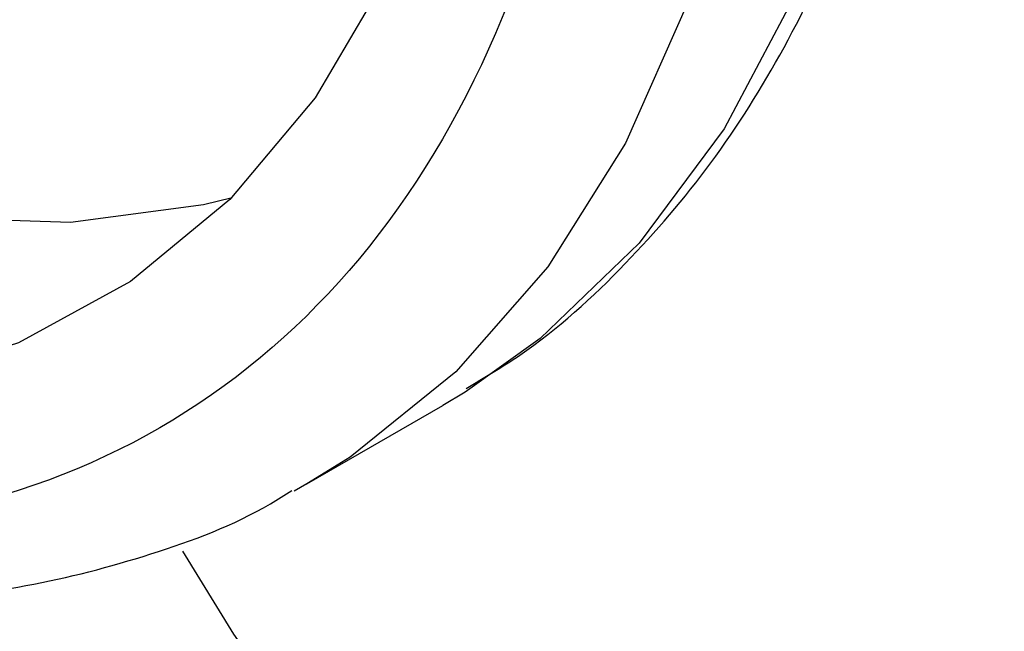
# Model space of a CAD drawing. Header units: inches. Extents: x 5 to 215, y 5 to 165.
# Tile 51 of 74: x 191.43 to 191.994, y 136.679 to 137.03. Entities that reach past the tile are written whole.
import ezdxf

# ---------------------------------------------------------------- set-up
doc = ezdxf.new("R2010")
doc.units = ezdxf.units.IN
doc.header["$LTSCALE"] = 20
doc.header["$MEASUREMENT"] = 0
doc.layers.add('TEXT', color=140, linetype='Continuous', lineweight=25)

msp = doc.modelspace()

# ---------------------------------------------------------------- linework, layer by layer
for p, q in [((191.68534, 136.81641), (191.6725, 136.8087)), ((191.59471, 136.7638), (191.6725, 136.8087)), ((191.59471, 136.7638), (191.58735, 136.75964))]:
    msp.add_line(p, q)
at = {"flags": 128}
for points in [[(191.02255, 138.99607), (191.11707, 138.93588), (191.21058, 138.86507), (191.3021, 138.78441), (191.39066, 138.69473), (191.47532, 138.597), (191.55518, 138.49224), (191.62939, 138.38157), (191.69716, 138.26617), (191.75779, 138.14725), (191.81063, 138.02607), (191.85511, 137.90393), (191.89076, 137.78211), (191.91721, 137.6619), (191.93418, 137.54459), (191.94148, 137.43141), (191.93905, 137.32356), (191.92689, 137.22219), (191.90516, 137.12837), (191.87406, 137.0431), (191.83394, 136.96728), (191.78522, 136.90171), (191.72841, 136.84709), (191.68534, 136.81641)], [(190.47378, 137.67253), (190.53799, 137.56332), (190.60869, 137.45896), (190.68502, 137.36072), (190.76604, 137.26979), (190.85078, 137.18728), (190.9382, 137.11419), (191.02725, 137.0514), (191.11684, 136.99968), (191.20589, 136.95966), (191.29331, 136.93181), (191.37805, 136.91649), (191.45907, 136.91387), (191.5354, 136.92398), (191.55178, 136.92799)], [(191.82737, 137.67682), (191.84911, 137.5579), (191.86126, 137.4425), (191.8637, 137.33184), (191.8564, 137.22709), (191.83943, 137.12937), (191.81298, 137.03971), (191.77732, 136.95905), (191.73284, 136.88826), (191.68001, 136.82809), (191.61938, 136.77916), (191.59471, 136.7638)], [(191.68356, 137.63653), (191.70074, 137.52508), (191.70813, 137.41771), (191.70567, 137.31571), (191.69336, 137.22034), (191.67137, 137.13274), (191.63995, 137.05399), (191.5995, 136.98503), (191.5505, 136.92671), (191.49354, 136.87973), (191.42932, 136.84466), (191.35862, 136.82193), (191.2823, 136.81182), (191.20127, 136.81444), (191.11654, 136.82976), (191.02911, 136.85761), (190.94007, 136.89763)], [(192.47212, 136.63965), (192.46713, 136.55655), (192.45227, 136.48069), (192.42779, 136.41341), (192.39414, 136.35593), (192.3519, 136.30927), (192.30185, 136.27426), (192.24486, 136.25152), (192.18196, 136.24146), (192.11427, 136.24427), (192.043, 136.25988), (191.96942, 136.28803), (191.89484, 136.3282), (191.82059, 136.37969), (191.748, 136.44157), (191.67836, 136.51274), (191.61292, 136.59193), (191.55285, 136.67773), (191.5236, 136.72527)]]:
    msp.add_lwpolyline(points, dxfattribs=at)
for points, knots in [([(190.89527, 138.86543), (191.12593, 138.73227), (191.34717, 138.49874), (191.67337, 137.93373), (191.76501, 137.62536), (191.76501, 137.09264), (191.67337, 136.89006), (191.34717, 136.70169), (191.12593, 136.72358), (190.89527, 136.85674)], [0, 0, 0, 0, 0.25, 0.25, 0.5, 0.5, 0.75, 0.75, 1, 1, 1, 1]), ([(191.68593, 136.81854), (191.69631, 136.82465), (191.72957, 136.84421), (191.77688, 136.88748), (191.82761, 136.94655), (191.86954, 137.01291), (191.90407, 137.08682), (191.93083, 137.16769), (191.94967, 137.25463), (191.96055, 137.34681), (191.96353, 137.44333), (191.95874, 137.54326), (191.94641, 137.64563), (191.92688, 137.7493), (191.9007, 137.85274), (191.86903, 137.95336), (191.83433, 138.04622), (191.80006, 138.12657), (191.76528, 138.20025), (191.73216, 138.26471), (191.70822, 138.30698), (191.69822, 138.32462)], [0, 0, 0, 0, 0.02848, 0.0911908, 0.1493848, 0.2080385, 0.2670919, 0.3264002, 0.3858023, 0.4451641, 0.5043779, 0.5633413, 0.6219691, 0.6801103, 0.7374668, 0.7933534, 0.8457949, 0.8905741, 0.926741, 0.9694214, 1, 1, 1, 1]), ([(190.26909, 137.4996), (190.29139, 137.46238), (190.32271, 137.4101), (190.37302, 137.33603), (190.4175, 137.27456), (190.47296, 137.20439), (190.53344, 137.13448), (190.59891, 137.06583), (190.66833, 137.00027), (190.74093, 136.93903), (190.81598, 136.88314), (190.89281, 136.83341), (190.97083, 136.7905), (191.04946, 136.75496), (191.12819, 136.72729), (191.20652, 136.70793), (191.28399, 136.69727), (191.36008, 136.69581), (191.43449, 136.70372), (191.50605, 136.72263), (191.55708, 136.7416), (191.58205, 136.75744), (191.58611, 136.76001)], [0, 0, 0, 0, 0.065031, 0.091322, 0.134859, 0.179863, 0.227931, 0.277851, 0.32914, 0.38142, 0.434436, 0.488014, 0.542036, 0.596432, 0.65115, 0.706173, 0.761519, 0.817247, 0.873493, 0.930505, 0.988689, 1, 1, 1, 1])]:
    msp.add_open_spline(points, degree=3, knots=knots)
at = {"layer": 'TEXT'}
msp.add_circle((195.80966, 137.66002), 4.67284, dxfattribs=at)

doc.saveas('drawing.dxf')
